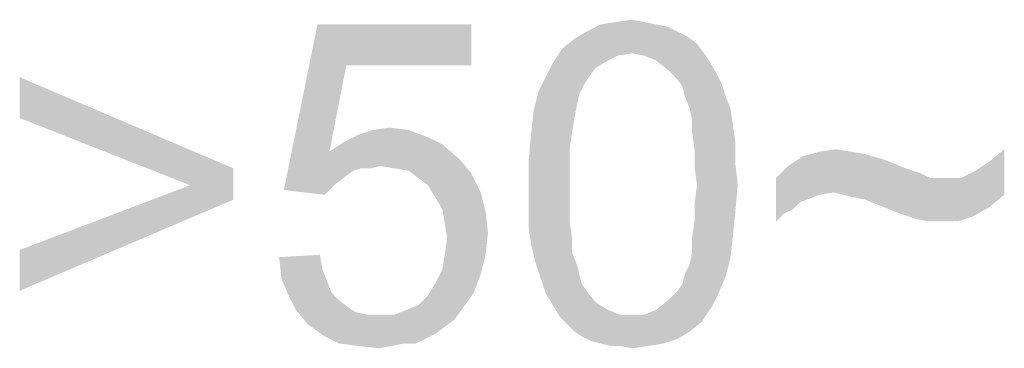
# Model space of a CAD drawing. Extents: x 0 to 1189, y 0 to 841.
# Tile 86 of 125: x 1089.23 to 1096.22, y 50.32 to 52.65. Entities that reach past the tile are written whole.
import ezdxf

# ---------------------------------------------------------------- set-up
doc = ezdxf.new("R2010")
doc.units = 0
doc.header["$LTSCALE"] = 65.395
doc.header["$MEASUREMENT"] = 0
doc.layers.get('0').update_dxf_attribs({"linetype": 'CONTINUOUS'})

msp = doc.modelspace()

# ---------------------------------------------------------------- linework, layer by layer
at = {"linetype": 'Continuous'}
for points in [[(1091.54991, 52.3263), (1091.10694, 51.44037), (1091.34546, 52.61593)], [(1091.34546, 52.61593), (1092.43583, 52.61593), (1091.54991, 52.3263)], [(1091.54991, 52.3263), (1092.43583, 52.61593), (1092.43583, 52.3263)], [(1093.74769, 52.61593), (1093.83287, 52.59889), (1093.25361, 52.56481)], [(1093.74769, 52.61593), (1093.25361, 52.56481), (1093.35583, 52.61593)], [(1093.25361, 52.56481), (1093.83287, 52.59889), (1093.90102, 52.56481)], [(1093.6625, 52.63296), (1093.35583, 52.61593), (1093.45806, 52.63296)], [(1093.35583, 52.61593), (1093.6625, 52.63296), (1093.74769, 52.61593)], [(1093.45806, 52.63296), (1093.57731, 52.65), (1093.6625, 52.63296)], [(1093.90102, 52.56481), (1093.96917, 52.53074), (1093.16843, 52.5137)], [(1093.90102, 52.56481), (1093.16843, 52.5137), (1093.25361, 52.56481)], [(1093.16843, 52.5137), (1093.96917, 52.53074), (1094.03731, 52.47963)], [(1094.03731, 52.47963), (1093.08324, 52.44556), (1093.16843, 52.5137)], [(1093.57731, 52.41148), (1093.08324, 52.44556), (1094.03731, 52.47963)], [(1093.57731, 52.41148), (1094.03731, 52.47963), (1094.08843, 52.41148)], [(1093.57731, 52.41148), (1093.01509, 52.34333), (1093.08324, 52.44556)], [(1093.57731, 52.41148), (1093.47509, 52.39444), (1093.01509, 52.34333)], [(1093.47509, 52.39444), (1093.40694, 52.36037), (1093.01509, 52.34333)], [(1094.08843, 52.41148), (1093.6625, 52.39444), (1093.57731, 52.41148)], [(1093.74769, 52.36037), (1093.6625, 52.39444), (1094.08843, 52.41148)], [(1093.74769, 52.36037), (1094.08843, 52.41148), (1094.1225, 52.36037)], [(1091.54991, 52.3263), (1091.43065, 51.71296), (1091.10694, 51.44037)], [(1093.32176, 52.30926), (1092.96398, 52.24111), (1093.01509, 52.34333)], [(1093.01509, 52.34333), (1093.40694, 52.36037), (1093.32176, 52.30926)], [(1094.1225, 52.36037), (1093.83287, 52.29222), (1093.74769, 52.36037)], [(1093.83287, 52.29222), (1094.1225, 52.36037), (1094.17361, 52.27519)], [(1092.96398, 52.24111), (1093.32176, 52.30926), (1093.27065, 52.24111)], [(1094.17361, 52.27519), (1093.90102, 52.22407), (1093.83287, 52.29222)], [(1093.90102, 52.22407), (1094.17361, 52.27519), (1094.20769, 52.20704)], [(1089.23287, 51.95148), (1089.23287, 52.24111), (1090.74917, 51.5937)], [(1093.27065, 52.24111), (1093.23657, 52.19), (1092.91287, 52.13889)], [(1093.27065, 52.24111), (1092.91287, 52.13889), (1092.96398, 52.24111)], [(1092.91287, 52.13889), (1093.23657, 52.19), (1093.2025, 52.12185)], [(1094.20769, 52.20704), (1093.93509, 52.17296), (1093.90102, 52.22407)], [(1093.95213, 52.10482), (1093.93509, 52.17296), (1094.20769, 52.20704)], [(1093.95213, 52.10482), (1094.20769, 52.20704), (1094.24176, 52.10482)], [(1093.2025, 52.12185), (1092.8788, 52.00259), (1092.91287, 52.13889)], [(1093.2025, 52.12185), (1093.18546, 52.03667), (1092.8788, 52.00259)], [(1094.24176, 52.10482), (1093.9862, 52.01963), (1093.95213, 52.10482)], [(1093.9862, 52.01963), (1094.24176, 52.10482), (1094.27583, 52.01963)], [(1093.16843, 51.95148), (1092.86176, 51.84926), (1092.8788, 52.00259)], [(1092.8788, 52.00259), (1093.18546, 52.03667), (1093.16843, 51.95148)], [(1094.27583, 52.01963), (1094.00324, 51.93444), (1093.9862, 52.01963)], [(1094.00324, 51.93444), (1094.27583, 52.01963), (1094.29287, 51.90037)], [(1090.74917, 51.5937), (1090.4425, 51.47444), (1089.23287, 51.95148)], [(1092.86176, 51.84926), (1093.16843, 51.95148), (1093.15139, 51.84926)], [(1094.29287, 51.90037), (1094.00324, 51.84926), (1094.00324, 51.93444)], [(1094.00324, 51.84926), (1094.29287, 51.90037), (1094.30991, 51.78111)], [(1092.12917, 51.81519), (1091.53287, 51.78111), (1091.63509, 51.83222)], [(1091.99287, 51.8663), (1091.63509, 51.83222), (1091.73731, 51.8663)], [(1091.63509, 51.83222), (1091.99287, 51.8663), (1092.12917, 51.81519)], [(1091.73731, 51.8663), (1091.85657, 51.88333), (1091.99287, 51.8663)], [(1093.15139, 51.84926), (1093.13435, 51.73), (1092.84472, 51.66185)], [(1093.15139, 51.84926), (1092.84472, 51.66185), (1092.86176, 51.84926)], [(1094.30991, 51.78111), (1094.02028, 51.73), (1094.00324, 51.84926)], [(1092.23139, 51.76407), (1091.43065, 51.71296), (1091.53287, 51.78111)], [(1091.43065, 51.71296), (1092.23139, 51.76407), (1092.35065, 51.66185)], [(1091.53287, 51.78111), (1092.12917, 51.81519), (1092.23139, 51.76407)], [(1094.02028, 51.73), (1094.30991, 51.78111), (1094.30991, 51.62778)], [(1091.43065, 51.71296), (1091.65213, 51.5937), (1091.10694, 51.44037)], [(1091.43065, 51.71296), (1092.35065, 51.66185), (1091.78843, 51.61074)], [(1091.43065, 51.71296), (1091.78843, 51.61074), (1091.65213, 51.5937)], [(1092.84472, 51.66185), (1093.13435, 51.73), (1093.13435, 51.61074)], [(1094.30991, 51.62778), (1094.02028, 51.61074), (1094.02028, 51.73)], [(1095.12769, 51.71296), (1095.22991, 51.69593), (1094.78694, 51.67889)], [(1095.12769, 51.71296), (1094.78694, 51.67889), (1094.9062, 51.71296)], [(1094.78694, 51.67889), (1095.22991, 51.69593), (1095.28102, 51.67889)], [(1094.9062, 51.71296), (1095.02546, 51.73), (1095.12769, 51.71296)], [(1096.11583, 51.64481), (1096.21806, 51.73), (1096.21806, 51.4063)], [(1091.89065, 51.5937), (1091.78843, 51.61074), (1092.35065, 51.66185)], [(1091.99287, 51.57667), (1091.89065, 51.5937), (1092.35065, 51.66185)], [(1091.99287, 51.57667), (1092.35065, 51.66185), (1092.43583, 51.55963)], [(1093.13435, 51.61074), (1092.84472, 51.47444), (1092.84472, 51.66185)], [(1094.03731, 51.47444), (1094.02028, 51.61074), (1094.30991, 51.62778)], [(1094.03731, 51.47444), (1094.30991, 51.62778), (1094.32694, 51.47444)], [(1095.28102, 51.67889), (1095.34917, 51.66185), (1094.68472, 51.61074)], [(1095.28102, 51.67889), (1094.68472, 51.61074), (1094.78694, 51.67889)], [(1095.34917, 51.66185), (1095.43435, 51.62778), (1094.68472, 51.61074)], [(1094.68472, 51.61074), (1095.43435, 51.62778), (1095.51954, 51.5937)], [(1096.21806, 51.4063), (1096.01361, 51.57667), (1096.11583, 51.64481)], [(1090.4425, 51.47444), (1090.74917, 51.5937), (1090.74917, 51.37222)], [(1091.65213, 51.5937), (1091.60102, 51.57667), (1091.10694, 51.44037)], [(1091.60102, 51.57667), (1091.54991, 51.54259), (1091.10694, 51.44037)], [(1091.65213, 51.5937), (1091.78843, 51.61074), (1091.72028, 51.5937)], [(1092.43583, 51.55963), (1092.06102, 51.52556), (1091.99287, 51.57667)], [(1092.12917, 51.47444), (1092.06102, 51.52556), (1092.43583, 51.55963)], [(1092.12917, 51.47444), (1092.43583, 51.55963), (1092.50398, 51.42333)], [(1092.84472, 51.47444), (1093.13435, 51.61074), (1093.13435, 51.47444)], [(1095.51954, 51.5937), (1094.59954, 51.52556), (1094.68472, 51.61074)], [(1095.51954, 51.5937), (1095.57065, 51.57667), (1094.59954, 51.52556)], [(1095.57065, 51.57667), (1095.62176, 51.55963), (1094.59954, 51.52556)], [(1095.62176, 51.55963), (1095.65583, 51.54259), (1094.59954, 51.52556)], [(1096.21806, 51.4063), (1095.91139, 51.52556), (1096.01361, 51.57667)], [(1091.54991, 51.54259), (1091.46472, 51.47444), (1091.10694, 51.44037)], [(1094.59954, 51.52556), (1095.65583, 51.54259), (1095.68991, 51.52556)], [(1094.59954, 51.52556), (1095.68991, 51.52556), (1095.00843, 51.42333)], [(1094.59954, 51.52556), (1095.00843, 51.42333), (1094.9062, 51.4063)], [(1094.59954, 51.52556), (1094.9062, 51.4063), (1094.76991, 51.35519)], [(1094.59954, 51.52556), (1094.76991, 51.35519), (1094.65065, 51.27)], [(1094.65065, 51.27), (1094.59954, 51.21889), (1094.59954, 51.52556)], [(1095.07657, 51.4063), (1095.00843, 51.42333), (1095.91139, 51.52556)], [(1095.80917, 51.52556), (1095.91139, 51.52556), (1095.00843, 51.42333)], [(1095.68991, 51.52556), (1095.80917, 51.52556), (1095.00843, 51.42333)], [(1096.21806, 51.4063), (1095.07657, 51.4063), (1095.91139, 51.52556)], [(1090.74917, 51.37222), (1089.23287, 51.01444), (1090.4425, 51.47444)], [(1091.10694, 51.44037), (1091.46472, 51.47444), (1091.39657, 51.4063)], [(1092.50398, 51.42333), (1092.18028, 51.38926), (1092.12917, 51.47444)], [(1092.23139, 51.30407), (1092.18028, 51.38926), (1092.50398, 51.42333)], [(1092.23139, 51.30407), (1092.50398, 51.42333), (1092.53806, 51.28704)], [(1093.13435, 51.47444), (1093.13435, 51.33815), (1092.84472, 51.32111)], [(1093.13435, 51.47444), (1092.84472, 51.32111), (1092.84472, 51.47444)], [(1094.32694, 51.47444), (1094.02028, 51.33815), (1094.03731, 51.47444)], [(1094.02028, 51.33815), (1094.32694, 51.47444), (1094.30991, 51.28704)], [(1089.23287, 51.01444), (1090.74917, 51.37222), (1089.23287, 50.72481)], [(1094.76991, 51.35519), (1094.7188, 51.30407), (1094.65065, 51.27)], [(1094.9062, 51.4063), (1094.82102, 51.37222), (1094.76991, 51.35519)], [(1096.21806, 51.4063), (1095.14472, 51.38926), (1095.07657, 51.4063)], [(1095.22991, 51.37222), (1095.14472, 51.38926), (1096.21806, 51.4063)], [(1095.31509, 51.33815), (1095.22991, 51.37222), (1096.21806, 51.4063)], [(1095.31509, 51.33815), (1096.21806, 51.4063), (1096.11583, 51.32111)], [(1092.53806, 51.28704), (1092.24843, 51.20185), (1092.23139, 51.30407)], [(1092.24843, 51.20185), (1092.53806, 51.28704), (1092.55509, 51.1337)], [(1092.84472, 51.32111), (1093.13435, 51.33815), (1093.13435, 51.21889)], [(1093.13435, 51.21889), (1092.84472, 51.16778), (1092.84472, 51.32111)], [(1094.30991, 51.28704), (1094.02028, 51.21889), (1094.02028, 51.33815)], [(1094.02028, 51.21889), (1094.30991, 51.28704), (1094.29287, 51.11667)], [(1096.11583, 51.32111), (1095.40028, 51.30407), (1095.31509, 51.33815)], [(1095.48546, 51.27), (1095.40028, 51.30407), (1096.11583, 51.32111)], [(1095.53657, 51.25296), (1095.48546, 51.27), (1096.11583, 51.32111)], [(1095.53657, 51.25296), (1096.11583, 51.32111), (1095.99657, 51.25296)], [(1092.55509, 51.1337), (1092.26546, 51.09963), (1092.24843, 51.20185)], [(1092.84472, 51.16778), (1093.13435, 51.21889), (1093.15139, 51.09963)], [(1094.29287, 51.11667), (1094.00324, 51.09963), (1094.02028, 51.21889)], [(1095.99657, 51.25296), (1095.58769, 51.23593), (1095.53657, 51.25296)], [(1095.67287, 51.21889), (1095.58769, 51.23593), (1095.99657, 51.25296)], [(1095.77509, 51.21889), (1095.67287, 51.21889), (1095.99657, 51.25296)], [(1095.77509, 51.21889), (1095.99657, 51.25296), (1095.89435, 51.21889)], [(1092.24843, 50.98037), (1092.26546, 51.09963), (1092.55509, 51.1337)], [(1092.24843, 50.98037), (1092.55509, 51.1337), (1092.53806, 50.98037)], [(1093.15139, 51.09963), (1092.86176, 51.04852), (1092.84472, 51.16778)], [(1092.86176, 51.04852), (1093.15139, 51.09963), (1093.15139, 50.99741)], [(1094.00324, 50.99741), (1094.00324, 51.09963), (1094.29287, 51.11667)], [(1094.00324, 50.99741), (1094.29287, 51.11667), (1094.27583, 50.96333)], [(1093.15139, 50.99741), (1092.89583, 50.91222), (1092.86176, 51.04852)], [(1092.89583, 50.91222), (1093.15139, 50.99741), (1093.18546, 50.91222)], [(1094.27583, 50.96333), (1093.9862, 50.91222), (1094.00324, 50.99741)], [(1091.07287, 50.96333), (1091.3625, 50.98037), (1091.37954, 50.87815)], [(1091.37954, 50.87815), (1091.08991, 50.81), (1091.07287, 50.96333)], [(1092.53806, 50.98037), (1092.23139, 50.87815), (1092.24843, 50.98037)], [(1092.23139, 50.87815), (1092.53806, 50.98037), (1092.50398, 50.84407)], [(1093.95213, 50.84407), (1093.9862, 50.91222), (1094.27583, 50.96333)], [(1093.95213, 50.84407), (1094.27583, 50.96333), (1094.24176, 50.82704)], [(1091.08991, 50.81), (1091.37954, 50.87815), (1091.41361, 50.79296)], [(1092.50398, 50.84407), (1092.18028, 50.77593), (1092.23139, 50.87815)], [(1093.18546, 50.91222), (1092.92991, 50.81), (1092.89583, 50.91222)], [(1093.18546, 50.91222), (1093.2025, 50.84407), (1092.92991, 50.81)], [(1091.41361, 50.79296), (1091.14102, 50.69074), (1091.08991, 50.81)], [(1091.41361, 50.79296), (1091.44769, 50.70778), (1091.14102, 50.69074)], [(1092.18028, 50.77593), (1092.50398, 50.84407), (1092.45287, 50.70778)], [(1092.92991, 50.81), (1093.2025, 50.84407), (1093.21954, 50.77593)], [(1093.21954, 50.77593), (1092.96398, 50.70778), (1092.92991, 50.81)], [(1093.90102, 50.72481), (1093.93509, 50.77593), (1094.24176, 50.82704)], [(1093.90102, 50.72481), (1094.24176, 50.82704), (1094.19065, 50.70778)], [(1094.24176, 50.82704), (1093.93509, 50.77593), (1093.95213, 50.84407)], [(1092.45287, 50.70778), (1092.12917, 50.69074), (1092.18028, 50.77593)], [(1093.21954, 50.77593), (1093.25361, 50.72481), (1092.96398, 50.70778)], [(1092.96398, 50.70778), (1093.25361, 50.72481), (1093.32176, 50.63963)], [(1094.19065, 50.70778), (1093.83287, 50.65667), (1093.90102, 50.72481)], [(1091.14102, 50.69074), (1091.44769, 50.70778), (1091.4988, 50.65667)], [(1091.4988, 50.65667), (1091.19213, 50.58852), (1091.14102, 50.69074)], [(1091.4988, 50.65667), (1091.56694, 50.60556), (1091.19213, 50.58852)], [(1091.97583, 50.58852), (1092.06102, 50.62259), (1092.45287, 50.70778)], [(1091.97583, 50.58852), (1092.45287, 50.70778), (1092.36769, 50.58852)], [(1092.06102, 50.62259), (1092.12917, 50.69074), (1092.45287, 50.70778)], [(1093.32176, 50.63963), (1093.01509, 50.62259), (1092.96398, 50.70778)], [(1094.13954, 50.60556), (1093.74769, 50.58852), (1093.83287, 50.65667)], [(1093.83287, 50.65667), (1094.19065, 50.70778), (1094.13954, 50.60556)], [(1091.19213, 50.58852), (1091.56694, 50.60556), (1091.61806, 50.57148)], [(1091.61806, 50.57148), (1091.27731, 50.4863), (1091.19213, 50.58852)], [(1092.36769, 50.58852), (1091.89065, 50.55444), (1091.97583, 50.58852)], [(1091.89065, 50.55444), (1092.36769, 50.58852), (1092.31657, 50.52037)], [(1093.01509, 50.62259), (1093.32176, 50.63963), (1093.40694, 50.58852)], [(1093.40694, 50.58852), (1093.0662, 50.53741), (1093.01509, 50.62259)], [(1093.40694, 50.58852), (1093.49213, 50.55444), (1093.0662, 50.53741)], [(1093.6625, 50.55444), (1093.74769, 50.58852), (1094.13954, 50.60556)], [(1093.6625, 50.55444), (1094.13954, 50.60556), (1094.07139, 50.50333)], [(1091.61806, 50.57148), (1091.70324, 50.55444), (1091.27731, 50.4863)], [(1091.89065, 50.55444), (1092.31657, 50.52037), (1091.27731, 50.4863)], [(1091.78843, 50.55444), (1091.89065, 50.55444), (1091.27731, 50.4863)], [(1091.70324, 50.55444), (1091.78843, 50.55444), (1091.27731, 50.4863)], [(1091.27731, 50.4863), (1092.31657, 50.52037), (1092.24843, 50.46926)], [(1093.57731, 50.55444), (1093.6625, 50.55444), (1093.0662, 50.53741)], [(1093.49213, 50.55444), (1093.57731, 50.55444), (1093.0662, 50.53741)], [(1094.07139, 50.50333), (1093.0662, 50.53741), (1093.6625, 50.55444)], [(1094.07139, 50.50333), (1093.11731, 50.4863), (1093.0662, 50.53741)], [(1093.16843, 50.43518), (1093.11731, 50.4863), (1094.07139, 50.50333)], [(1093.16843, 50.43518), (1094.07139, 50.50333), (1093.9862, 50.43518)], [(1092.24843, 50.46926), (1091.39657, 50.40111), (1091.27731, 50.4863)], [(1092.24843, 50.46926), (1092.18028, 50.41815), (1091.39657, 50.40111)], [(1093.9862, 50.43518), (1093.21954, 50.40111), (1093.16843, 50.43518)], [(1093.21954, 50.40111), (1093.9862, 50.43518), (1093.90102, 50.38407)], [(1091.39657, 50.40111), (1092.18028, 50.41815), (1092.11213, 50.38407)], [(1092.11213, 50.38407), (1091.4988, 50.35), (1091.39657, 50.40111)], [(1091.9588, 50.35), (1091.4988, 50.35), (1092.11213, 50.38407)], [(1091.9588, 50.35), (1092.11213, 50.38407), (1092.04398, 50.35)], [(1093.90102, 50.38407), (1093.28769, 50.36704), (1093.21954, 50.40111)], [(1093.35583, 50.35), (1093.28769, 50.36704), (1093.90102, 50.38407)], [(1093.35583, 50.35), (1093.90102, 50.38407), (1093.7988, 50.35)], [(1091.9588, 50.35), (1091.63509, 50.33296), (1091.4988, 50.35)], [(1091.63509, 50.33296), (1091.9588, 50.35), (1091.87361, 50.33296)], [(1091.87361, 50.33296), (1091.78843, 50.31593), (1091.63509, 50.33296)], [(1093.7988, 50.35), (1093.42398, 50.33296), (1093.35583, 50.35)], [(1093.49213, 50.33296), (1093.42398, 50.33296), (1093.7988, 50.35)], [(1093.49213, 50.33296), (1093.7988, 50.35), (1093.69657, 50.33296)], [(1093.69657, 50.33296), (1093.57731, 50.31593), (1093.49213, 50.33296)]]:
    msp.add_solid(points, dxfattribs=at)

doc.saveas('drawing.dxf')
